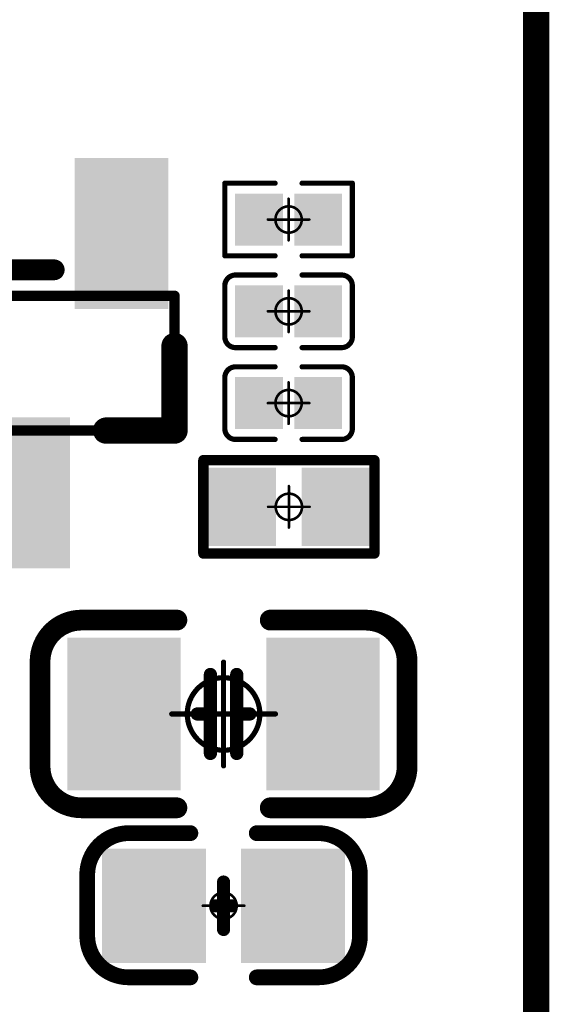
# Model space of a CAD drawing. Header units: millimetres. Extents: x 5.69 to 9.05, y 3.88 to 6.09.
# Tile 17 of 24: x 8.85 to 9.05, y 4.36 to 4.73. Entities that reach past the tile are written whole.
import ezdxf

# ---------------------------------------------------------------- set-up
doc = ezdxf.new("R2010")
doc.units = ezdxf.units.MM
doc.header["$MEASUREMENT"] = 0
for name, color, linetype in [('BottomLayer', 5, 'Continuous'), ('BottomOverlay', 54, 'Continuous'), ('BottomPaste', 16, 'Continuous'), ('BottomSolder', 6, 'Continuous'), ('KeepOutLayer', 6, 'Continuous'), ('Mechanical13', 56, 'Continuous'), ('Mechanical15', 56, 'Continuous')]:
    doc.layers.add(name, color=color, linetype=linetype)

# ---------------------------------------------------------------- blocks, each defined once
blk = doc.blocks.new('_0805_B_23')
at = {"layer": 'BottomLayer'}
for points in [[(-0.0203, -0.025), (-0.0203, 0.025), (-0.0553, -0.025), (-0.0553, 0.025)], [(0.05529, -0.025), (0.05529, 0.025), (0.02029, -0.025), (0.02029, 0.025)]]:
    blk.add_solid(points, dxfattribs=at)
at = {"layer": 'BottomOverlay', "const_width": 0.00787}
for points in [[(-0.06969, 0.01988, -0.414213), (-0.05394, 0.03562)], [(0.05393, 0.03562, -0.414213), (0.06968, 0.01988)], [(-0.05394, -0.03563, -0.414213), (-0.06969, -0.01988)], [(0.06968, -0.01988, -0.414213), (0.05393, -0.03563)]]:
    blk.add_lwpolyline(points, format="xyb", dxfattribs=at)
at = {"layer": 'BottomOverlay'}
for points, const_width in [([(-0.01772, 0.03562), (-0.05394, 0.03562)], 0.00787), ([(0.05393, 0.03562), (0.01771, 0.03562)], 0.00787), ([(-0.06969, 0.01988), (-0.06969, -0.01988)], 0.00787), ([(0.06968, 0.01988), (0.06968, -0.01988)], 0.00787), ([(-0.005, 0.015), (-0.005, -0.015)], 0.005), ([(0.005, 0.015), (0.005, -0.015)], 0.005), ([(-0.005, 0), (-0.01, 0)], 0.005), ([(0.01, 0), (0.005, 0)], 0.005), ([(-0.01772, -0.03563), (-0.05394, -0.03563)], 0.00787), ([(0.05393, -0.03563), (0.01771, -0.03563)], 0.00787)]:
    blk.add_lwpolyline(points, dxfattribs=dict(at, const_width=const_width))
for points, const_width in [([(-0.05591, 0.03562, 1), (-0.05197, 0.03562, 1)], 0.00394), ([(-0.05591, 0.03562, 1), (-0.05197, 0.03562, 1)], 0.00394), ([(-0.01969, 0.03562, 1), (-0.01575, 0.03562, 1)], 0.00394), ([(0.01574, 0.03562, 1), (0.01968, 0.03562, 1)], 0.00394), ([(0.05196, 0.03562, 1), (0.0559, 0.03562, 1)], 0.00394), ([(0.05196, 0.03562, 1), (0.0559, 0.03562, 1)], 0.00394), ([(-0.07165, 0.01988, 1), (-0.06772, 0.01988, 1)], 0.00394), ([(-0.07165, 0.01988, 1), (-0.06772, 0.01988, 1)], 0.00394), ([(0.06771, 0.01988, 1), (0.07165, 0.01988, 1)], 0.00394), ([(0.06771, 0.01988, 1), (0.07165, 0.01988, 1)], 0.00394), ([(-0.00625, 0.015, 1), (-0.00375, 0.015, 1)], 0.0025), ([(0.00375, 0.015, 1), (0.00625, 0.015, 1)], 0.0025), ([(-0.01125, 0, 1), (-0.00875, 0, 1)], 0.0025), ([(-0.00625, 0, 1), (-0.00375, 0, 1)], 0.0025), ([(0.00375, 0, 1), (0.00625, 0, 1)], 0.0025), ([(0.00875, 0, 1), (0.01125, 0, 1)], 0.0025), ([(-0.00625, -0.015, 1), (-0.00375, -0.015, 1)], 0.0025), ([(0.00375, -0.015, 1), (0.00625, -0.015, 1)], 0.0025), ([(-0.07165, -0.01988, 1), (-0.06772, -0.01988, 1)], 0.00394), ([(-0.07165, -0.01988, 1), (-0.06772, -0.01988, 1)], 0.00394), ([(0.06771, -0.01988, 1), (0.07165, -0.01988, 1)], 0.00394), ([(0.06771, -0.01988, 1), (0.07165, -0.01988, 1)], 0.00394), ([(-0.05591, -0.03563, 1), (-0.05197, -0.03563, 1)], 0.00394), ([(-0.05591, -0.03563, 1), (-0.05197, -0.03563, 1)], 0.00394), ([(-0.01969, -0.03563, 1), (-0.01575, -0.03563, 1)], 0.00394), ([(0.01574, -0.03563, 1), (0.01968, -0.03563, 1)], 0.00394), ([(0.05196, -0.03563, 1), (0.0559, -0.03563, 1)], 0.00394), ([(0.05196, -0.03563, 1), (0.0559, -0.03563, 1)], 0.00394)]:
    blk.add_lwpolyline(points, format="xyb", close=True, dxfattribs=dict(at, const_width=const_width))
at = {"layer": 'BottomPaste'}
for points in [[(-0.0203, -0.025), (-0.0203, 0.025), (-0.0553, -0.025), (-0.0553, 0.025)], [(0.05529, -0.025), (0.05529, 0.025), (0.02029, -0.025), (0.02029, 0.025)]]:
    blk.add_solid(points, dxfattribs=at)
at = {"layer": 'BottomSolder'}
for points in [[(-0.0163, -0.029), (-0.0163, 0.029), (-0.0593, -0.029), (-0.0593, 0.029)], [(0.05929, -0.029), (0.05929, 0.029), (0.01629, -0.029), (0.01629, 0.029)]]:
    blk.add_solid(points, dxfattribs=at)
at = {"layer": 'Mechanical15', "const_width": 0.00197}
for points in [[(0, 0.01969), (0, -0.01969)], [(0, 0.01969), (0, -0.01969)], [(0.01969, 0), (-0.01969, 0)], [(0.01969, 0), (-0.01969, 0)]]:
    blk.add_lwpolyline(points, dxfattribs=at)
at = {"layer": 'Mechanical15'}
for points, const_width in [([(-0.00049, 0.01969, 1), (0.00049, 0.01969, 1)], 0.000984), ([(-0.00049, 0.01969, 1), (0.00049, 0.01969, 1)], 0.000984), ([(0.01378, 0, 1), (-0.01378, 0, 1)], 0.00197), ([(0.01378, 0, 1), (-0.01378, 0, 1)], 0.00197), ([(-0.02018, 0, 1), (-0.01919, 0, 1)], 0.000984), ([(-0.02018, 0, 1), (-0.01919, 0, 1)], 0.000984), ([(-0.01427, 0, 1), (-0.01329, 0, 1)], 0.000984), ([(-0.01427, 0, 1), (-0.01329, 0, 1)], 0.000984), ([(0.01329, 0, 1), (0.01427, 0, 1)], 0.000984), ([(0.01329, 0, 1), (0.01427, 0, 1)], 0.000984), ([(0.01919, 0, 1), (0.02018, 0, 1)], 0.000984), ([(0.01919, 0, 1), (0.02018, 0, 1)], 0.000984), ([(-0.00049, -0.01969, 1), (0.00049, -0.01969, 1)], 0.000984), ([(-0.00049, -0.01969, 1), (0.00049, -0.01969, 1)], 0.000984)]:
    blk.add_lwpolyline(points, format="xyb", close=True, dxfattribs=dict(at, const_width=const_width))
blk = doc.blocks.new('C0603_B_24')
at = {"layer": 'BottomLayer'}
for points in [[(-0.04213, -0.01772), (-0.01063, -0.01772), (-0.04213, 0.01772), (-0.01063, 0.01772)], [(0.01063, -0.01772), (0.04213, -0.01772), (0.01063, 0.01772), (0.04213, 0.01772)]]:
    blk.add_solid(points, dxfattribs=at)
at = {"layer": 'BottomOverlay', "const_width": 0.00598}
for points in [[(-0.05177, 0.01142, -0.414213), (-0.03602, 0.02717)], [(0.03602, 0.02717, -0.414213), (0.05177, 0.01142)], [(-0.03602, -0.02756, -0.414213), (-0.05177, -0.01181)], [(0.05177, -0.01181, -0.414213), (0.03602, -0.02756)]]:
    blk.add_lwpolyline(points, format="xyb", dxfattribs=at)
at = {"layer": 'BottomOverlay'}
for points, const_width in [([(-0.0126, 0.02717), (-0.03602, 0.02717)], 0.00598), ([(0.03602, 0.02717), (0.0126, 0.02717)], 0.00598), ([(-0.05177, 0.01142), (-0.05177, -0.01181)], 0.00598), ([(0, 0.009), (0, -0.009)], 0.005), ([(0.05177, 0.01142), (0.05177, -0.01181)], 0.00598), ([(0, 0), (-0.003, 0)], 0.005), ([(0.003, 0), (0, 0)], 0.005), ([(-0.0126, -0.02756), (-0.03602, -0.02756)], 0.00598), ([(0.03602, -0.02756), (0.0126, -0.02756)], 0.00598)]:
    blk.add_lwpolyline(points, dxfattribs=dict(at, const_width=const_width))
for points, const_width in [([(-0.03752, 0.02717, 1), (-0.03453, 0.02717, 1)], 0.00299), ([(-0.03752, 0.02717, 1), (-0.03453, 0.02717, 1)], 0.00299), ([(-0.01409, 0.02717, 1), (-0.0111, 0.02717, 1)], 0.00299), ([(0.0111, 0.02717, 1), (0.01409, 0.02717, 1)], 0.00299), ([(0.03453, 0.02717, 1), (0.03752, 0.02717, 1)], 0.00299), ([(0.03453, 0.02717, 1), (0.03752, 0.02717, 1)], 0.00299), ([(-0.05327, 0.01142, 1), (-0.05028, 0.01142, 1)], 0.00299), ([(-0.05327, 0.01142, 1), (-0.05028, 0.01142, 1)], 0.00299), ([(-0.00125, 0.009, 1), (0.00125, 0.009, 1)], 0.0025), ([(0.05028, 0.01142, 1), (0.05327, 0.01142, 1)], 0.00299), ([(0.05028, 0.01142, 1), (0.05327, 0.01142, 1)], 0.00299), ([(-0.00425, 0, 1), (-0.00175, 0, 1)], 0.0025), ([(-0.00125, 0, 1), (0.00125, 0, 1)], 0.0025), ([(-0.00125, 0, 1), (0.00125, 0, 1)], 0.0025), ([(0.00175, 0, 1), (0.00425, 0, 1)], 0.0025), ([(-0.00125, -0.009, 1), (0.00125, -0.009, 1)], 0.0025), ([(-0.05327, -0.01181, 1), (-0.05028, -0.01181, 1)], 0.00299), ([(-0.05327, -0.01181, 1), (-0.05028, -0.01181, 1)], 0.00299), ([(0.05028, -0.01181, 1), (0.05327, -0.01181, 1)], 0.00299), ([(0.05028, -0.01181, 1), (0.05327, -0.01181, 1)], 0.00299), ([(-0.03752, -0.02756, 1), (-0.03453, -0.02756, 1)], 0.00299), ([(-0.03752, -0.02756, 1), (-0.03453, -0.02756, 1)], 0.00299), ([(-0.01409, -0.02756, 1), (-0.0111, -0.02756, 1)], 0.00299), ([(0.0111, -0.02756, 1), (0.01409, -0.02756, 1)], 0.00299), ([(0.03453, -0.02756, 1), (0.03752, -0.02756, 1)], 0.00299), ([(0.03453, -0.02756, 1), (0.03752, -0.02756, 1)], 0.00299)]:
    blk.add_lwpolyline(points, format="xyb", close=True, dxfattribs=dict(at, const_width=const_width))
at = {"layer": 'BottomPaste'}
for points in [[(-0.04213, -0.01772), (-0.01063, -0.01772), (-0.04213, 0.01772), (-0.01063, 0.01772)], [(0.01063, -0.01772), (0.04213, -0.01772), (0.01063, 0.01772), (0.04213, 0.01772)]]:
    blk.add_solid(points, dxfattribs=at)
at = {"layer": 'BottomSolder'}
for points in [[(-0.04613, -0.02172), (-0.00663, -0.02172), (-0.04613, 0.02172), (-0.00663, 0.02172)], [(0.00663, -0.02172), (0.04613, -0.02172), (0.00663, 0.02172), (0.04613, 0.02172)]]:
    blk.add_solid(points, dxfattribs=at)
at = {"layer": 'Mechanical15', "const_width": 0.001}
for points in [[(0, 0.00788), (0, -0.00787)], [(0.00788, 0), (-0.00787, 0)]]:
    blk.add_lwpolyline(points, dxfattribs=at)
at = {"layer": 'Mechanical15'}
for points, const_width in [([(-0.00025, 0.00788, 1), (0.00025, 0.00788, 1)], 0.0005), ([(0.005, 0, 1), (-0.005, 0, 1)], 0.001), ([(-0.00812, 0, 1), (-0.00762, 0, 1)], 0.0005), ([(-0.00525, 0, 1), (-0.00475, 0, 1)], 0.0005), ([(0.00475, 0, 1), (0.00525, 0, 1)], 0.0005), ([(0.00763, 0, 1), (0.00813, 0, 1)], 0.0005), ([(-0.00025, -0.00787, 1), (0.00025, -0.00787, 1)], 0.0005)]:
    blk.add_lwpolyline(points, format="xyb", close=True, dxfattribs=dict(at, const_width=const_width))
blk = doc.blocks.new('C0201_B_155')
at = {"layer": 'BottomLayer'}
for points in [[(-0.01831, -0.00787), (-0.00413, -0.00787), (-0.01831, 0.00787), (-0.00413, 0.00787)], [(0.00413, -0.00787), (0.01831, -0.00787), (0.00413, 0.00787), (0.01831, 0.00787)]]:
    blk.add_solid(points, dxfattribs=at)
at = {"layer": 'BottomOverlay', "const_width": 0.00197}
for points in [[(-0.02421, 0.0097, -0.414214), (-0.02013, 0.01378)], [(0.02013, 0.01378, -0.414214), (0.02421, 0.0097)], [(-0.02013, -0.01378, -0.414214), (-0.02421, -0.0097)], [(0.02421, -0.0097, -0.414214), (0.02013, -0.01378)]]:
    blk.add_lwpolyline(points, format="xyb", dxfattribs=at)
for points in [[(-0.02013, 0.01378), (-0.00512, 0.01378)], [(0.00512, 0.01378), (0.02013, 0.01378)], [(-0.02421, -0.0097), (-0.02421, 0.0097)], [(0.02421, -0.0097), (0.02421, 0.0097)], [(-0.02013, -0.01378), (-0.00512, -0.01378)], [(0.00512, -0.01378), (0.02013, -0.01378)]]:
    blk.add_lwpolyline(points, dxfattribs=at)
at = {"layer": 'BottomOverlay', "const_width": 0.000984}
for points in [[(-0.02062, 0.01378, 1), (-0.01964, 0.01378, 1)], [(-0.02062, 0.01378, 1), (-0.01964, 0.01378, 1)], [(-0.00561, 0.01378, 1), (-0.00463, 0.01378, 1)], [(0.00463, 0.01378, 1), (0.00561, 0.01378, 1)], [(0.01964, 0.01378, 1), (0.02062, 0.01378, 1)], [(0.01964, 0.01378, 1), (0.02062, 0.01378, 1)], [(-0.0247, 0.0097, 1), (-0.02372, 0.0097, 1)], [(-0.0247, 0.0097, 1), (-0.02372, 0.0097, 1)], [(0.02372, 0.0097, 1), (0.0247, 0.0097, 1)], [(0.02372, 0.0097, 1), (0.0247, 0.0097, 1)], [(-0.0247, -0.0097, 1), (-0.02372, -0.0097, 1)], [(-0.0247, -0.0097, 1), (-0.02372, -0.0097, 1)], [(0.02372, -0.0097, 1), (0.0247, -0.0097, 1)], [(0.02372, -0.0097, 1), (0.0247, -0.0097, 1)], [(-0.02062, -0.01378, 1), (-0.01964, -0.01378, 1)], [(-0.02062, -0.01378, 1), (-0.01964, -0.01378, 1)], [(-0.00561, -0.01378, 1), (-0.00463, -0.01378, 1)], [(0.00463, -0.01378, 1), (0.00561, -0.01378, 1)], [(0.01964, -0.01378, 1), (0.02062, -0.01378, 1)], [(0.01964, -0.01378, 1), (0.02062, -0.01378, 1)]]:
    blk.add_lwpolyline(points, format="xyb", close=True, dxfattribs=at)
at = {"layer": 'BottomPaste'}
for points in [[(-0.01831, -0.00787), (-0.00413, -0.00787), (-0.01831, 0.00787), (-0.00413, 0.00787)], [(0.00413, -0.00787), (0.01831, -0.00787), (0.00413, 0.00787), (0.01831, 0.00787)]]:
    blk.add_solid(points, dxfattribs=at)
at = {"layer": 'BottomSolder'}
for points in [[(-0.02031, -0.00987), (-0.00213, -0.00987), (-0.02031, 0.00987), (-0.00213, 0.00987)], [(0.00213, -0.00987), (0.02031, -0.00987), (0.00213, 0.00987), (0.02031, 0.00987)]]:
    blk.add_solid(points, dxfattribs=at)
at = {"layer": 'Mechanical15', "const_width": 0.001}
for points in [[(0, -0.00787), (0, 0.00787)], [(-0.00787, 0), (0.00787, 0)]]:
    blk.add_lwpolyline(points, dxfattribs=at)
at = {"layer": 'Mechanical15'}
for points, const_width in [([(-0.00025, 0.00787, 1), (0.00025, 0.00787, 1)], 0.0005), ([(0.005, 0, 1), (-0.005, 0, 1)], 0.001), ([(-0.00812, 0, 1), (-0.00762, 0, 1)], 0.0005), ([(-0.00525, 0, 1), (-0.00475, 0, 1)], 0.0005), ([(0.00475, 0, 1), (0.00525, 0, 1)], 0.0005), ([(0.00762, 0, 1), (0.00812, 0, 1)], 0.0005), ([(-0.00025, -0.00787, 1), (0.00025, -0.00787, 1)], 0.0005)]:
    blk.add_lwpolyline(points, format="xyb", close=True, dxfattribs=dict(at, const_width=const_width))
blk = doc.blocks.new('C0201_B_157')
at = {"layer": 'BottomLayer'}
for points in [[(-0.01831, -0.00787), (-0.00413, -0.00787), (-0.01831, 0.00787), (-0.00413, 0.00787)], [(0.00413, -0.00787), (0.01831, -0.00787), (0.00413, 0.00787), (0.01831, 0.00787)]]:
    blk.add_solid(points, dxfattribs=at)
at = {"layer": 'BottomOverlay', "const_width": 0.00197}
for points in [[(-0.02421, 0.0097, -0.414214), (-0.02013, 0.01378)], [(0.02013, 0.01378, -0.414214), (0.02421, 0.0097)], [(-0.02013, -0.01378, -0.414214), (-0.02421, -0.0097)], [(0.02421, -0.0097, -0.414214), (0.02013, -0.01378)]]:
    blk.add_lwpolyline(points, format="xyb", dxfattribs=at)
for points in [[(-0.02013, 0.01378), (-0.00512, 0.01378)], [(0.00512, 0.01378), (0.02013, 0.01378)], [(-0.02421, -0.0097), (-0.02421, 0.0097)], [(0.02421, -0.0097), (0.02421, 0.0097)], [(-0.02013, -0.01378), (-0.00512, -0.01378)], [(0.00512, -0.01378), (0.02013, -0.01378)]]:
    blk.add_lwpolyline(points, dxfattribs=at)
at = {"layer": 'BottomOverlay', "const_width": 0.000984}
for points in [[(-0.02062, 0.01378, 1), (-0.01964, 0.01378, 1)], [(-0.02062, 0.01378, 1), (-0.01964, 0.01378, 1)], [(-0.00561, 0.01378, 1), (-0.00463, 0.01378, 1)], [(0.00463, 0.01378, 1), (0.00561, 0.01378, 1)], [(0.01964, 0.01378, 1), (0.02062, 0.01378, 1)], [(0.01964, 0.01378, 1), (0.02062, 0.01378, 1)], [(-0.0247, 0.0097, 1), (-0.02372, 0.0097, 1)], [(-0.0247, 0.0097, 1), (-0.02372, 0.0097, 1)], [(0.02372, 0.0097, 1), (0.0247, 0.0097, 1)], [(0.02372, 0.0097, 1), (0.0247, 0.0097, 1)], [(-0.0247, -0.0097, 1), (-0.02372, -0.0097, 1)], [(-0.0247, -0.0097, 1), (-0.02372, -0.0097, 1)], [(0.02372, -0.0097, 1), (0.0247, -0.0097, 1)], [(0.02372, -0.0097, 1), (0.0247, -0.0097, 1)], [(-0.02062, -0.01378, 1), (-0.01964, -0.01378, 1)], [(-0.02062, -0.01378, 1), (-0.01964, -0.01378, 1)], [(-0.00561, -0.01378, 1), (-0.00463, -0.01378, 1)], [(0.00463, -0.01378, 1), (0.00561, -0.01378, 1)], [(0.01964, -0.01378, 1), (0.02062, -0.01378, 1)], [(0.01964, -0.01378, 1), (0.02062, -0.01378, 1)]]:
    blk.add_lwpolyline(points, format="xyb", close=True, dxfattribs=at)
at = {"layer": 'BottomPaste'}
for points in [[(-0.01831, -0.00787), (-0.00413, -0.00787), (-0.01831, 0.00787), (-0.00413, 0.00787)], [(0.00413, -0.00787), (0.01831, -0.00787), (0.00413, 0.00787), (0.01831, 0.00787)]]:
    blk.add_solid(points, dxfattribs=at)
at = {"layer": 'BottomSolder'}
for points in [[(-0.02031, -0.00987), (-0.00213, -0.00987), (-0.02031, 0.00987), (-0.00213, 0.00987)], [(0.00213, -0.00987), (0.02031, -0.00987), (0.00213, 0.00987), (0.02031, 0.00987)]]:
    blk.add_solid(points, dxfattribs=at)
at = {"layer": 'Mechanical15', "const_width": 0.001}
for points in [[(0, -0.00787), (0, 0.00787)], [(-0.00787, 0), (0.00787, 0)]]:
    blk.add_lwpolyline(points, dxfattribs=at)
at = {"layer": 'Mechanical15'}
for points, const_width in [([(-0.00025, 0.00787, 1), (0.00025, 0.00787, 1)], 0.0005), ([(0.005, 0, 1), (-0.005, 0, 1)], 0.001), ([(-0.00812, 0, 1), (-0.00762, 0, 1)], 0.0005), ([(-0.00525, 0, 1), (-0.00475, 0, 1)], 0.0005), ([(0.00475, 0, 1), (0.00525, 0, 1)], 0.0005), ([(0.00762, 0, 1), (0.00812, 0, 1)], 0.0005), ([(-0.00025, -0.00787, 1), (0.00025, -0.00787, 1)], 0.0005)]:
    blk.add_lwpolyline(points, format="xyb", close=True, dxfattribs=dict(at, const_width=const_width))
blk = doc.blocks.new('SOT_23_B_160')
at = {"layer": 'BottomLayer'}
for points in [[(0.02461, 0.05118), (0.02461, 0.02362), (0.07382, 0.05118), (0.07382, 0.02362)], [(-0.07382, 0.01378), (-0.07382, -0.01378), (-0.02461, 0.01378), (-0.02461, -0.01378)], [(0.02461, -0.02362), (0.02461, -0.05118), (0.07382, -0.02362), (0.07382, -0.05118)]]:
    blk.add_solid(points, dxfattribs=at)
at = {"layer": 'BottomOverlay'}
for points, const_width in [([(0.0065, 0.05748), (-0.02559, 0.05748)], 0.01), ([(-0.02559, 0.0315), (-0.02559, 0.05748)], 0.01), ([(-0.02559, 0.0315), (-0.02559, 0.05748)], 0.01), ([(-0.02559, 0.0315), (-0.02559, 0.05748)], 0.01), ([(0.03543, -0.01181), (0.03543, 0.01181)], 0.00787), ([(-0.02559, -0.05748), (-0.02559, -0.0315)], 0.01), ([(0.0065, -0.05748), (-0.02559, -0.05748)], 0.01)]:
    blk.add_lwpolyline(points, dxfattribs=dict(at, const_width=const_width))
for points, const_width in [([(-0.02809, 0.05748, 1), (-0.02309, 0.05748, 1)], 0.005), ([(-0.02809, 0.05748, 1), (-0.02309, 0.05748, 1)], 0.005), ([(-0.02809, 0.05748, 1), (-0.02309, 0.05748, 1)], 0.005), ([(-0.02809, 0.05748, 1), (-0.02309, 0.05748, 1)], 0.005), ([(0.004, 0.05748, 1), (0.009, 0.05748, 1)], 0.005), ([(-0.02809, 0.0315, 1), (-0.02309, 0.0315, 1)], 0.005), ([(-0.02809, 0.0315, 1), (-0.02309, 0.0315, 1)], 0.005), ([(-0.02809, 0.0315, 1), (-0.02309, 0.0315, 1)], 0.005), ([(0.03346, 0.01181, 1), (0.0374, 0.01181, 1)], 0.00394), ([(0.03346, -0.01181, 1), (0.0374, -0.01181, 1)], 0.00394), ([(-0.02809, -0.0315, 1), (-0.02309, -0.0315, 1)], 0.005), ([(-0.02809, -0.05748, 1), (-0.02309, -0.05748, 1)], 0.005), ([(-0.02809, -0.05748, 1), (-0.02309, -0.05748, 1)], 0.005), ([(0.004, -0.05748, 1), (0.009, -0.05748, 1)], 0.005)]:
    blk.add_lwpolyline(points, format="xyb", close=True, dxfattribs=dict(at, const_width=const_width))
at = {"layer": 'BottomPaste'}
for points in [[(0.02461, 0.05118), (0.02461, 0.02362), (0.07382, 0.05118), (0.07382, 0.02362)], [(-0.07382, 0.01378), (-0.07382, -0.01378), (-0.02461, 0.01378), (-0.02461, -0.01378)], [(0.02461, -0.02362), (0.02461, -0.05118), (0.07382, -0.02362), (0.07382, -0.05118)]]:
    blk.add_solid(points, dxfattribs=at)
at = {"layer": 'BottomSolder'}
for points in [[(0.02061, 0.05518), (0.02061, 0.01962), (0.07782, 0.05518), (0.07782, 0.01962)], [(-0.07782, 0.01778), (-0.07782, -0.01778), (-0.02061, 0.01778), (-0.02061, -0.01778)], [(0.02061, -0.01962), (0.02061, -0.05518), (0.07782, -0.01962), (0.07782, -0.05518)]]:
    blk.add_solid(points, dxfattribs=at)
at = {"layer": 'Mechanical13', "const_width": 0.00394}
for points in [[(-0.02559, -0.05748), (-0.02559, 0.05748)], [(0.02559, 0.05748), (-0.02559, 0.05748)], [(-0.02559, -0.05748), (-0.02559, 0.05748)], [(0.02559, 0.05748), (-0.02559, 0.05748)], [(0.02559, 0.05748), (-0.02559, 0.05748)], [(-0.02559, -0.05748), (-0.02559, 0.05748)], [(0.02559, -0.05748), (0.02559, 0.05748)], [(0.02559, -0.05748), (0.02559, 0.05748)], [(0.02559, -0.05748), (0.02559, 0.05748)], [(0.02559, -0.05748), (-0.02559, -0.05748)], [(0.02559, -0.05748), (-0.02559, -0.05748)], [(0.02559, -0.05748), (-0.02559, -0.05748)]]:
    blk.add_lwpolyline(points, dxfattribs=at)
at = {"layer": 'Mechanical13', "const_width": 0.00197}
for points in [[(-0.02657, 0.05748, 1), (-0.02461, 0.05748, 1)], [(-0.02657, 0.05748, 1), (-0.02461, 0.05748, 1)], [(-0.02657, 0.05748, 1), (-0.02461, 0.05748, 1)], [(-0.02657, 0.05748, 1), (-0.02461, 0.05748, 1)], [(-0.02657, 0.05748, 1), (-0.02461, 0.05748, 1)], [(-0.02657, 0.05748, 1), (-0.02461, 0.05748, 1)], [(0.02461, 0.05748, 1), (0.02657, 0.05748, 1)], [(0.02461, 0.05748, 1), (0.02657, 0.05748, 1)], [(0.02461, 0.05748, 1), (0.02657, 0.05748, 1)], [(0.02461, 0.05748, 1), (0.02657, 0.05748, 1)], [(0.02461, 0.05748, 1), (0.02657, 0.05748, 1)], [(0.02461, 0.05748, 1), (0.02657, 0.05748, 1)], [(-0.02657, -0.05748, 1), (-0.02461, -0.05748, 1)], [(-0.02657, -0.05748, 1), (-0.02461, -0.05748, 1)], [(-0.02657, -0.05748, 1), (-0.02461, -0.05748, 1)], [(-0.02657, -0.05748, 1), (-0.02461, -0.05748, 1)], [(-0.02657, -0.05748, 1), (-0.02461, -0.05748, 1)], [(-0.02657, -0.05748, 1), (-0.02461, -0.05748, 1)], [(0.02461, -0.05748, 1), (0.02657, -0.05748, 1)], [(0.02461, -0.05748, 1), (0.02657, -0.05748, 1)], [(0.02461, -0.05748, 1), (0.02657, -0.05748, 1)], [(0.02461, -0.05748, 1), (0.02657, -0.05748, 1)], [(0.02461, -0.05748, 1), (0.02657, -0.05748, 1)], [(0.02461, -0.05748, 1), (0.02657, -0.05748, 1)]]:
    blk.add_lwpolyline(points, format="xyb", close=True, dxfattribs=at)
blk = doc.blocks.new('R0402_B_163')
at = {"layer": 'BottomLayer'}
for points in [[(-0.02657, -0.01082), (-0.00886, -0.01082), (-0.02657, 0.01083), (-0.00886, 0.01083)], [(0.00886, -0.01083), (0.02657, -0.01083), (0.00886, 0.01083), (0.02657, 0.01083)]]:
    blk.add_solid(points, dxfattribs=at)
at = {"layer": 'BottomOverlay', "const_width": 0.00394}
for points in [[(0.03248, 0.01772), (-0.03248, 0.01772)], [(-0.03248, 0.01772), (-0.03248, -0.01772)], [(0.03248, 0.01772), (0.03248, -0.01772)], [(0.03248, -0.01772), (-0.03248, -0.01772)]]:
    blk.add_lwpolyline(points, dxfattribs=at)
at = {"layer": 'BottomOverlay', "const_width": 0.00197}
for points in [[(-0.03346, 0.01772, 1), (-0.0315, 0.01772, 1)], [(-0.03346, 0.01772, 1), (-0.0315, 0.01772, 1)], [(0.0315, 0.01772, 1), (0.03346, 0.01772, 1)], [(0.0315, 0.01772, 1), (0.03346, 0.01772, 1)], [(-0.03346, -0.01772, 1), (-0.0315, -0.01772, 1)], [(-0.03346, -0.01772, 1), (-0.0315, -0.01772, 1)], [(0.0315, -0.01772, 1), (0.03346, -0.01772, 1)], [(0.0315, -0.01772, 1), (0.03346, -0.01772, 1)]]:
    blk.add_lwpolyline(points, format="xyb", close=True, dxfattribs=at)
at = {"layer": 'BottomPaste'}
for points in [[(-0.02657, -0.01082), (-0.00886, -0.01082), (-0.02657, 0.01083), (-0.00886, 0.01083)], [(0.00886, -0.01083), (0.02657, -0.01083), (0.00886, 0.01083), (0.02657, 0.01083)]]:
    blk.add_solid(points, dxfattribs=at)
at = {"layer": 'BottomSolder'}
for points in [[(-0.03057, -0.01482), (-0.00486, -0.01482), (-0.03057, 0.01483), (-0.00486, 0.01483)], [(0.00486, -0.01483), (0.03057, -0.01483), (0.00486, 0.01483), (0.03057, 0.01483)]]:
    blk.add_solid(points, dxfattribs=at)
at = {"layer": 'Mechanical15', "const_width": 0.001}
for points in [[(0, 0.00787), (0, -0.00787)], [(0.00787, 0), (-0.00787, 0)]]:
    blk.add_lwpolyline(points, dxfattribs=at)
at = {"layer": 'Mechanical15'}
for points, const_width in [([(-0.00025, 0.00787, 1), (0.00025, 0.00787, 1)], 0.0005), ([(0.005, 0, 1), (-0.005, 0, 1)], 0.001), ([(-0.00812, 0, 1), (-0.00762, 0, 1)], 0.0005), ([(-0.00525, 0, 1), (-0.00475, 0, 1)], 0.0005), ([(0.00475, 0, 1), (0.00525, 0, 1)], 0.0005), ([(0.00762, 0, 1), (0.00812, 0, 1)], 0.0005), ([(-0.00025, -0.00787, 1), (0.00025, -0.00787, 1)], 0.0005)]:
    blk.add_lwpolyline(points, format="xyb", close=True, dxfattribs=dict(at, const_width=const_width))
blk = doc.blocks.new('R0201_B_165')
at = {"layer": 'BottomLayer'}
for points in [[(-0.01831, -0.00787), (-0.00413, -0.00787), (-0.01831, 0.00787), (-0.00413, 0.00787)], [(0.00413, -0.00787), (0.01831, -0.00787), (0.00413, 0.00787), (0.01831, 0.00787)]]:
    blk.add_solid(points, dxfattribs=at)
at = {"layer": 'BottomOverlay', "const_width": 0.00197}
for points in [[(-0.02421, -0.01378), (-0.02421, 0.01378)], [(-0.02421, 0.01378), (-0.00512, 0.01378)], [(0.00512, 0.01378), (0.02421, 0.01378)], [(0.02421, -0.01378), (0.02421, 0.01378)], [(-0.02421, -0.01378), (-0.00512, -0.01378)], [(0.00512, -0.01378), (0.02421, -0.01378)]]:
    blk.add_lwpolyline(points, dxfattribs=at)
at = {"layer": 'BottomOverlay', "const_width": 0.000984}
for points in [[(-0.0247, 0.01378, 1), (-0.02372, 0.01378, 1)], [(-0.0247, 0.01378, 1), (-0.02372, 0.01378, 1)], [(-0.00561, 0.01378, 1), (-0.00463, 0.01378, 1)], [(0.00463, 0.01378, 1), (0.00561, 0.01378, 1)], [(0.02372, 0.01378, 1), (0.0247, 0.01378, 1)], [(0.02372, 0.01378, 1), (0.0247, 0.01378, 1)], [(-0.0247, -0.01378, 1), (-0.02372, -0.01378, 1)], [(-0.0247, -0.01378, 1), (-0.02372, -0.01378, 1)], [(-0.00561, -0.01378, 1), (-0.00463, -0.01378, 1)], [(0.00463, -0.01378, 1), (0.00561, -0.01378, 1)], [(0.02372, -0.01378, 1), (0.0247, -0.01378, 1)], [(0.02372, -0.01378, 1), (0.0247, -0.01378, 1)]]:
    blk.add_lwpolyline(points, format="xyb", close=True, dxfattribs=at)
at = {"layer": 'BottomPaste'}
for points in [[(-0.01831, -0.00787), (-0.00413, -0.00787), (-0.01831, 0.00787), (-0.00413, 0.00787)], [(0.00413, -0.00787), (0.01831, -0.00787), (0.00413, 0.00787), (0.01831, 0.00787)]]:
    blk.add_solid(points, dxfattribs=at)
at = {"layer": 'BottomSolder'}
for points in [[(-0.02031, -0.00987), (-0.00213, -0.00987), (-0.02031, 0.00987), (-0.00213, 0.00987)], [(0.00213, -0.00987), (0.02031, -0.00987), (0.00213, 0.00987), (0.02031, 0.00987)]]:
    blk.add_solid(points, dxfattribs=at)
at = {"layer": 'Mechanical15', "const_width": 0.001}
for points in [[(0, -0.00787), (0, 0.00787)], [(-0.00787, 0), (0.00787, 0)]]:
    blk.add_lwpolyline(points, dxfattribs=at)
at = {"layer": 'Mechanical15'}
for points, const_width in [([(-0.00025, 0.00787, 1), (0.00025, 0.00787, 1)], 0.0005), ([(0.005, 0, 1), (-0.005, 0, 1)], 0.001), ([(-0.00812, 0, 1), (-0.00762, 0, 1)], 0.0005), ([(-0.00525, 0, 1), (-0.00475, 0, 1)], 0.0005), ([(0.00475, 0, 1), (0.00525, 0, 1)], 0.0005), ([(0.00762, 0, 1), (0.00812, 0, 1)], 0.0005), ([(-0.00025, -0.00787, 1), (0.00025, -0.00787, 1)], 0.0005)]:
    blk.add_lwpolyline(points, format="xyb", close=True, dxfattribs=dict(at, const_width=const_width))

msp = doc.modelspace()

# ---------------------------------------------------------------- linework, layer by layer
at = {"layer": 'KeepOutLayer', "const_width": 0.01}
msp.add_lwpolyline([(9.045, 4.00311), (9.045, 5.97162)], dxfattribs=at)

# ---------------------------------------------------------------- block references
for name, p, rotation in [('SOT_23_B_160', (8.85021, 4.60272), 90), ('R0402_B_163', (8.95111, 4.54819), 180), ('_0805_B_23', (8.92631, 4.46957), 180), ('C0603_B_24', (8.92631, 4.39677), 180)]:
    msp.add_blockref(name, p, dxfattribs=dict(rotation=rotation))
for name, p in [('R0201_B_165', (8.951, 4.65724)), ('C0201_B_157', (8.951, 4.6224)), ('C0201_B_155', (8.951, 4.58756))]:
    msp.add_blockref(name, p)

doc.saveas('drawing.dxf')
